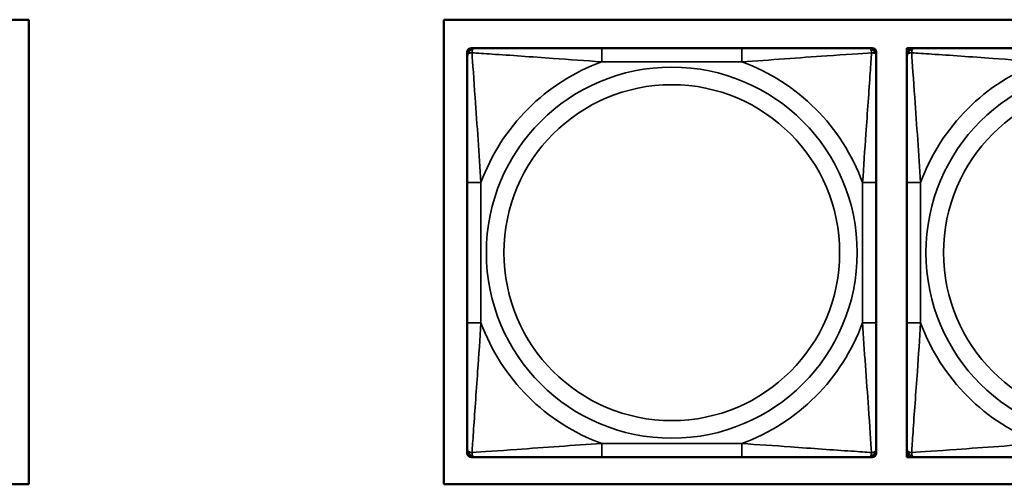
# Model space of a CAD drawing. Header units: inches. Extents: x 1.9 to 64.4, y 1.6 to 69.2.
# Tile 187 of 256: x 39.5 to 40.9, y 53.5 to 54.2. Entities that reach past the tile are written whole.
import ezdxf

# ---------------------------------------------------------------- set-up
doc = ezdxf.new("R2010")
doc.units = ezdxf.units.IN
doc.header["$MEASUREMENT"] = 0
doc.layers.add('Visible (ANSI)', color=7, linetype='Continuous', lineweight=50)
doc.layers.add('Visible Narrow (ANSI)', color=7, linetype='Continuous', lineweight=35)

msp = doc.modelspace()

# ---------------------------------------------------------------- linework, layer by layer
at = {"layer": 'Visible (ANSI)'}
for p, q in [((36.9175, 54.1872), (39.4857, 54.1872)), ((39.4857, 54.1872), (39.4857, 53.5167)), ((40.0847, 53.5167), (40.0847, 54.1872)), ((40.0847, 54.1872), (45.17, 54.1872)), ((40.1188, 54.1345), (40.1188, 54.1404)), ((40.1247, 54.1463), (40.1306, 54.1463)), ((40.5152, 54.1463), (40.3129, 54.1463)), ((40.6975, 54.1463), (40.7034, 54.1463)), ((40.7093, 54.1404), (40.7093, 54.1345)), ((40.7537, 54.1463), (40.7596, 54.1463)), ((40.7537, 54.1404), (40.7537, 54.1463)), ((40.7537, 54.1345), (40.7537, 54.1404)), ((40.7596, 54.1463), (40.7655, 54.1463)), ((40.1188, 53.9522), (40.1188, 53.7499)), ((40.7093, 53.7499), (40.7093, 53.9522)), ((40.7537, 53.9522), (40.7537, 53.7499)), ((40.1188, 53.5617), (40.1188, 53.5676)), ((40.7093, 53.5676), (40.7093, 53.5617)), ((40.7537, 53.5617), (40.7537, 53.5676)), ((40.1306, 53.5558), (40.1247, 53.5558)), ((40.3129, 53.5558), (40.5152, 53.5558)), ((40.7034, 53.5558), (40.6975, 53.5558)), ((40.7537, 53.5558), (40.7537, 53.5617)), ((40.7596, 53.5558), (40.7537, 53.5558)), ((40.7655, 53.5558), (40.7596, 53.5558)), ((39.4857, 53.5167), (36.9175, 53.5167)), ((45.17, 53.5167), (40.0847, 53.5167))]:
    msp.add_line(p, q, dxfattribs=at)
for centre, radius, start, end in [((40.1247, 54.1404), 0.00591, 90, 180), ((40.1306, 54.1345), 0.0118, 90, 180), ((40.6975, 54.1345), 0.0118, 0, 90), ((40.7034, 54.1404), 0.00591, 0, 90), ((40.7596, 54.1404), 0.00591, 90, 180), ((40.7655, 54.1345), 0.0118, 90, 180), ((40.1306, 53.5676), 0.0118, 180, 270), ((40.6975, 53.5676), 0.0118, 270, 0), ((40.7655, 53.5676), 0.0118, 180, 270), ((40.1247, 53.5617), 0.00591, 180, 270), ((40.7034, 53.5617), 0.00591, 270, 0), ((40.7596, 53.5617), 0.00591, 180, 270)]:
    msp.add_arc(centre, radius, start, end, dxfattribs=at)
for points, knots in [([(40.3129, 54.1463), (40.2893, 54.1463), (40.2653, 54.1463), (40.2419, 54.1463), (40.2112, 54.1463), (40.1804, 54.1463), (40.1571, 54.1463), (40.1451, 54.1463), (40.1355, 54.1463), (40.1306, 54.1463)], [0.2569537, 0.2569537, 0.2569537, 0.2569537, 0.4371919, 0.4371919, 0.4371919, 0.6739428, 0.6739428, 0.6739428, 0.7963818, 0.7963818, 0.7963818, 0.7963818]), ([(40.6975, 54.1463), (40.6918, 54.1463), (40.6793, 54.1463), (40.6641, 54.1463), (40.6407, 54.1463), (40.6115, 54.1463), (40.5825, 54.1463), (40.5603, 54.1463), (40.5376, 54.1463), (40.5152, 54.1463)], [-0.7968224, -0.7968224, -0.7968224, -0.7968224, -0.6514613, -0.6514613, -0.6514613, -0.427691, -0.427691, -0.427691, -0.2569517, -0.2569517, -0.2569517, -0.2569517]), ([(40.9479, 54.1463), (40.9242, 54.1463), (40.9002, 54.1463), (40.8768, 54.1463), (40.8462, 54.1463), (40.8153, 54.1463), (40.792, 54.1463), (40.78, 54.1463), (40.7704, 54.1463), (40.7655, 54.1463)], [0.2569537, 0.2569537, 0.2569537, 0.2569537, 0.4371919, 0.4371919, 0.4371919, 0.6739428, 0.6739428, 0.6739428, 0.7963818, 0.7963818, 0.7963818, 0.7963818]), ([(40.1188, 54.1345), (40.1188, 54.1288), (40.1188, 54.1163), (40.1188, 54.1011), (40.1188, 54.0776), (40.1188, 54.0485), (40.1188, 54.0194), (40.1188, 53.9973), (40.1188, 53.9746), (40.1188, 53.9522)], [-0.7968224, -0.7968224, -0.7968224, -0.7968224, -0.6514613, -0.6514613, -0.6514613, -0.427691, -0.427691, -0.427691, -0.2569517, -0.2569517, -0.2569517, -0.2569517]), ([(40.7093, 53.9522), (40.7093, 53.9759), (40.7093, 53.9998), (40.7093, 54.0232), (40.7093, 54.0539), (40.7093, 54.0848), (40.7093, 54.108), (40.7093, 54.12), (40.7093, 54.1297), (40.7093, 54.1345)], [0.2569537, 0.2569537, 0.2569537, 0.2569537, 0.4371919, 0.4371919, 0.4371919, 0.6739428, 0.6739428, 0.6739428, 0.7963818, 0.7963818, 0.7963818, 0.7963818]), ([(40.7537, 54.1345), (40.7537, 54.1288), (40.7537, 54.1163), (40.7537, 54.1011), (40.7537, 54.0776), (40.7537, 54.0485), (40.7537, 54.0194), (40.7537, 53.9973), (40.7537, 53.9746), (40.7537, 53.9522)], [-0.7968224, -0.7968224, -0.7968224, -0.7968224, -0.6514613, -0.6514613, -0.6514613, -0.427691, -0.427691, -0.427691, -0.2569517, -0.2569517, -0.2569517, -0.2569517]), ([(40.1188, 53.7499), (40.1188, 53.7262), (40.1188, 53.7022), (40.1188, 53.6789), (40.1188, 53.6482), (40.1188, 53.6173), (40.1188, 53.5941), (40.1188, 53.5821), (40.1188, 53.5724), (40.1188, 53.5676)], [0.2569537, 0.2569537, 0.2569537, 0.2569537, 0.4371919, 0.4371919, 0.4371919, 0.6739428, 0.6739428, 0.6739428, 0.7963818, 0.7963818, 0.7963818, 0.7963818]), ([(40.7093, 53.5676), (40.7093, 53.5733), (40.7093, 53.5858), (40.7093, 53.601), (40.7093, 53.6245), (40.7093, 53.6536), (40.7093, 53.6827), (40.7093, 53.7048), (40.7093, 53.7275), (40.7093, 53.7499)], [-0.7968224, -0.7968224, -0.7968224, -0.7968224, -0.6514613, -0.6514613, -0.6514613, -0.427691, -0.427691, -0.427691, -0.2569517, -0.2569517, -0.2569517, -0.2569517]), ([(40.7537, 53.7499), (40.7537, 53.7262), (40.7537, 53.7022), (40.7537, 53.6789), (40.7537, 53.6482), (40.7537, 53.6173), (40.7537, 53.5941), (40.7537, 53.5821), (40.7537, 53.5724), (40.7537, 53.5676)], [0.2569537, 0.2569537, 0.2569537, 0.2569537, 0.4371919, 0.4371919, 0.4371919, 0.6739428, 0.6739428, 0.6739428, 0.7963818, 0.7963818, 0.7963818, 0.7963818]), ([(40.1306, 53.5558), (40.1363, 53.5558), (40.1488, 53.5558), (40.164, 53.5558), (40.1875, 53.5558), (40.2166, 53.5558), (40.2457, 53.5558), (40.2679, 53.5558), (40.2905, 53.5558), (40.3129, 53.5558)], [-0.7968224, -0.7968224, -0.7968224, -0.7968224, -0.6514613, -0.6514613, -0.6514613, -0.427691, -0.427691, -0.427691, -0.2569517, -0.2569517, -0.2569517, -0.2569517]), ([(40.5152, 53.5558), (40.5389, 53.5558), (40.5629, 53.5558), (40.5862, 53.5558), (40.6169, 53.5558), (40.6478, 53.5558), (40.671, 53.5558), (40.6831, 53.5558), (40.6927, 53.5558), (40.6975, 53.5558)], [0.2569537, 0.2569537, 0.2569537, 0.2569537, 0.4371919, 0.4371919, 0.4371919, 0.6739428, 0.6739428, 0.6739428, 0.7963818, 0.7963818, 0.7963818, 0.7963818]), ([(40.7655, 53.5558), (40.7713, 53.5558), (40.7838, 53.5558), (40.799, 53.5558), (40.8224, 53.5558), (40.8515, 53.5558), (40.8806, 53.5558), (40.9028, 53.5558), (40.9254, 53.5558), (40.9479, 53.5558)], [-0.7968224, -0.7968224, -0.7968224, -0.7968224, -0.6514613, -0.6514613, -0.6514613, -0.427691, -0.427691, -0.427691, -0.2569517, -0.2569517, -0.2569517, -0.2569517])]:
    msp.add_open_spline(points, degree=3, knots=knots, dxfattribs=at)
at = {"layer": 'Visible Narrow (ANSI)'}
for p, q in [((40.3129, 54.1463), (40.3129, 54.1266)), ((40.5152, 54.1463), (40.5152, 54.1266)), ((40.3129, 54.1266), (40.5152, 54.1266)), ((40.1188, 53.9522), (40.1385, 53.9522)), ((40.1385, 53.7499), (40.1385, 53.9522)), ((40.6897, 53.9522), (40.6897, 53.7499)), ((40.7093, 53.9522), (40.6897, 53.9522)), ((40.7537, 53.9522), (40.7734, 53.9522)), ((40.7734, 53.7499), (40.7734, 53.9522)), ((40.1188, 53.7499), (40.1385, 53.7499)), ((40.7093, 53.7499), (40.6897, 53.7499)), ((40.7537, 53.7499), (40.7734, 53.7499)), ((40.5152, 53.5755), (40.3129, 53.5755)), ((40.3129, 53.5558), (40.3129, 53.5755)), ((40.5152, 53.5558), (40.5152, 53.5755))]:
    msp.add_line(p, q, dxfattribs=at)
for centre, radius in [((40.4141, 53.851), 0.2678), ((41.049, 53.851), 0.2678), ((40.4141, 53.851), 0.2424), ((41.049, 53.851), 0.2424)]:
    msp.add_circle(centre, radius, dxfattribs=at)
for centre, start, end in [((40.4141, 53.851), 110.1547, 159.8453), ((40.4141, 53.851), 20.1547, 69.8453), ((41.049, 53.851), 110.1547, 159.8453), ((40.4141, 53.851), 200.1547, 249.8453), ((40.4141, 53.851), 290.1547, 339.8453), ((41.049, 53.851), 200.1547, 249.8453)]:
    msp.add_arc(centre, 0.2936, start, end, dxfattribs=at)
for points, knots in [([(40.1188, 54.1345), (40.1188, 54.135), (40.1189, 54.1355), (40.1191, 54.1364), (40.1193, 54.1368), (40.1197, 54.1374), (40.1198, 54.1376), (40.1202, 54.1379), (40.1203, 54.138), (40.1207, 54.1384), (40.121, 54.1386), (40.1219, 54.139), (40.1226, 54.1392), (40.124, 54.1394), (40.1248, 54.1395), (40.1256, 54.1395)], [-0.0532704, -0.0532704, -0.0532704, -0.0532704, -0.04377373, -0.04377373, -0.03521335, -0.03521335, -0.02986312, -0.02986312, -0.02651922, -0.02651922, -0.01983142, -0.01983142, -0.00913095, -0.00913095, 0.00023197, 0.00023197, 0.00023197, 0.00023197]), ([(40.1256, 54.1395), (40.1256, 54.1403), (40.1257, 54.1411), (40.1259, 54.1425), (40.1261, 54.1432), (40.1265, 54.1441), (40.1267, 54.1444), (40.1271, 54.1448), (40.1272, 54.145), (40.1275, 54.1453), (40.1277, 54.1454), (40.1283, 54.1458), (40.1287, 54.146), (40.1296, 54.1463), (40.1301, 54.1463), (40.1306, 54.1463)], [-0.00023197, -0.00023197, -0.00023197, -0.00023197, 0.00913095, 0.00913095, 0.01983142, 0.01983142, 0.02651922, 0.02651922, 0.02986312, 0.02986312, 0.03521335, 0.03521335, 0.04377373, 0.04377373, 0.0532704, 0.0532704, 0.0532704, 0.0532704]), ([(40.1256, 54.1395), (40.1333, 54.139), (40.1433, 54.1383), (40.1803, 54.1359), (40.2121, 54.1336), (40.2663, 54.1297), (40.2895, 54.128), (40.3129, 54.1266)], [-0.7478145, -0.7478145, -0.7478145, -0.7478145, -0.6493253, -0.6493253, -0.427691, -0.427691, -0.2569537, -0.2569537, -0.2569537, -0.2569537]), ([(40.1385, 53.9522), (40.1361, 53.9927), (40.1328, 54.035), (40.1282, 54.1007), (40.1266, 54.1251), (40.1256, 54.1395)], [0.2569517, 0.2569517, 0.2569517, 0.2569517, 0.5559983, 0.5559983, 0.7482818, 0.7482818, 0.7482818, 0.7482818]), ([(40.5152, 54.1266), (40.5557, 54.129), (40.5981, 54.1323), (40.6637, 54.1369), (40.6881, 54.1386), (40.7025, 54.1395)], [0.2569517, 0.2569517, 0.2569517, 0.2569517, 0.5559983, 0.5559983, 0.7482818, 0.7482818, 0.7482818, 0.7482818]), ([(40.7025, 54.1395), (40.702, 54.1318), (40.7013, 54.1218), (40.6989, 54.0848), (40.6966, 54.053), (40.6927, 53.9988), (40.6911, 53.9756), (40.6897, 53.9522)], [-0.7478145, -0.7478145, -0.7478145, -0.7478145, -0.6493253, -0.6493253, -0.427691, -0.427691, -0.2569537, -0.2569537, -0.2569537, -0.2569537]), ([(40.6975, 54.1463), (40.6981, 54.1463), (40.6986, 54.1463), (40.6994, 54.146), (40.6998, 54.1458), (40.7004, 54.1454), (40.7006, 54.1453), (40.7009, 54.145), (40.7011, 54.1448), (40.7014, 54.1444), (40.7016, 54.1441), (40.702, 54.1432), (40.7022, 54.1425), (40.7025, 54.1411), (40.7025, 54.1403), (40.7025, 54.1395)], [-0.0532704, -0.0532704, -0.0532704, -0.0532704, -0.04377373, -0.04377373, -0.03521335, -0.03521335, -0.02986312, -0.02986312, -0.02651922, -0.02651922, -0.01983142, -0.01983142, -0.00913095, -0.00913095, 0.00023197, 0.00023197, 0.00023197, 0.00023197]), ([(40.7025, 54.1395), (40.7033, 54.1395), (40.7041, 54.1394), (40.7055, 54.1392), (40.7062, 54.139), (40.7071, 54.1386), (40.7074, 54.1384), (40.7078, 54.138), (40.708, 54.1379), (40.7083, 54.1376), (40.7085, 54.1374), (40.7088, 54.1368), (40.709, 54.1364), (40.7093, 54.1355), (40.7093, 54.135), (40.7093, 54.1345)], [-0.00023197, -0.00023197, -0.00023197, -0.00023197, 0.00913095, 0.00913095, 0.01983142, 0.01983142, 0.02651922, 0.02651922, 0.02986312, 0.02986312, 0.03521335, 0.03521335, 0.04377373, 0.04377373, 0.0532704, 0.0532704, 0.0532704, 0.0532704]), ([(40.7537, 54.1345), (40.7537, 54.135), (40.7538, 54.1355), (40.754, 54.1364), (40.7542, 54.1368), (40.7546, 54.1374), (40.7548, 54.1376), (40.7551, 54.1379), (40.7552, 54.138), (40.7556, 54.1384), (40.756, 54.1386), (40.7569, 54.139), (40.7575, 54.1392), (40.759, 54.1394), (40.7597, 54.1395), (40.7606, 54.1395)], [-0.0532704, -0.0532704, -0.0532704, -0.0532704, -0.04377373, -0.04377373, -0.03521335, -0.03521335, -0.02986312, -0.02986312, -0.02651922, -0.02651922, -0.01983142, -0.01983142, -0.00913095, -0.00913095, 0.00023197, 0.00023197, 0.00023197, 0.00023197]), ([(40.7606, 54.1395), (40.7606, 54.1403), (40.7606, 54.1411), (40.7608, 54.1425), (40.761, 54.1432), (40.7615, 54.1441), (40.7617, 54.1444), (40.762, 54.1448), (40.7621, 54.145), (40.7624, 54.1453), (40.7626, 54.1454), (40.7632, 54.1458), (40.7636, 54.146), (40.7645, 54.1463), (40.765, 54.1463), (40.7655, 54.1463)], [-0.00023197, -0.00023197, -0.00023197, -0.00023197, 0.00913095, 0.00913095, 0.01983142, 0.01983142, 0.02651922, 0.02651922, 0.02986312, 0.02986312, 0.03521335, 0.03521335, 0.04377373, 0.04377373, 0.0532704, 0.0532704, 0.0532704, 0.0532704]), ([(40.7606, 54.1395), (40.7682, 54.139), (40.7782, 54.1383), (40.8153, 54.1359), (40.847, 54.1336), (40.9013, 54.1297), (40.9245, 54.128), (40.9479, 54.1266)], [-0.7478145, -0.7478145, -0.7478145, -0.7478145, -0.6493253, -0.6493253, -0.427691, -0.427691, -0.2569537, -0.2569537, -0.2569537, -0.2569537]), ([(40.7734, 53.9522), (40.771, 53.9927), (40.7677, 54.035), (40.7631, 54.1007), (40.7615, 54.1251), (40.7606, 54.1395)], [0.2569517, 0.2569517, 0.2569517, 0.2569517, 0.5559983, 0.5559983, 0.7482818, 0.7482818, 0.7482818, 0.7482818]), ([(40.1256, 53.5626), (40.1261, 53.5703), (40.1268, 53.5803), (40.1293, 53.6173), (40.1315, 53.649), (40.1354, 53.7033), (40.1371, 53.7265), (40.1385, 53.7499)], [-0.7478145, -0.7478145, -0.7478145, -0.7478145, -0.6493253, -0.6493253, -0.427691, -0.427691, -0.2569537, -0.2569537, -0.2569537, -0.2569537]), ([(40.6897, 53.7499), (40.692, 53.7094), (40.6953, 53.6671), (40.7, 53.6014), (40.7016, 53.577), (40.7025, 53.5626)], [0.2569517, 0.2569517, 0.2569517, 0.2569517, 0.5559983, 0.5559983, 0.7482818, 0.7482818, 0.7482818, 0.7482818]), ([(40.7606, 53.5626), (40.7611, 53.5703), (40.7617, 53.5803), (40.7642, 53.6173), (40.7665, 53.649), (40.7704, 53.7033), (40.772, 53.7265), (40.7734, 53.7499)], [-0.7478145, -0.7478145, -0.7478145, -0.7478145, -0.6493253, -0.6493253, -0.427691, -0.427691, -0.2569537, -0.2569537, -0.2569537, -0.2569537]), ([(40.1256, 53.5626), (40.1248, 53.5626), (40.124, 53.5627), (40.1226, 53.5629), (40.1219, 53.5631), (40.121, 53.5635), (40.1207, 53.5637), (40.1203, 53.5641), (40.1202, 53.5642), (40.1198, 53.5645), (40.1197, 53.5647), (40.1193, 53.5653), (40.1191, 53.5657), (40.1189, 53.5665), (40.1188, 53.567), (40.1188, 53.5676)], [-0.00023197, -0.00023197, -0.00023197, -0.00023197, 0.00913095, 0.00913095, 0.01983142, 0.01983142, 0.02651922, 0.02651922, 0.02986312, 0.02986312, 0.03521335, 0.03521335, 0.04377373, 0.04377373, 0.0532704, 0.0532704, 0.0532704, 0.0532704]), ([(40.3129, 53.5755), (40.2724, 53.5731), (40.2301, 53.5698), (40.1644, 53.5652), (40.14, 53.5635), (40.1256, 53.5626)], [0.2569517, 0.2569517, 0.2569517, 0.2569517, 0.5559983, 0.5559983, 0.7482818, 0.7482818, 0.7482818, 0.7482818]), ([(40.7025, 53.5626), (40.6948, 53.5631), (40.6848, 53.5638), (40.6478, 53.5662), (40.6161, 53.5685), (40.5618, 53.5724), (40.5386, 53.574), (40.5152, 53.5755)], [-0.7478145, -0.7478145, -0.7478145, -0.7478145, -0.6493253, -0.6493253, -0.427691, -0.427691, -0.2569537, -0.2569537, -0.2569537, -0.2569537]), ([(40.7093, 53.5676), (40.7093, 53.567), (40.7093, 53.5665), (40.709, 53.5657), (40.7088, 53.5653), (40.7085, 53.5647), (40.7083, 53.5645), (40.708, 53.5642), (40.7078, 53.5641), (40.7074, 53.5637), (40.7071, 53.5635), (40.7062, 53.5631), (40.7055, 53.5629), (40.7041, 53.5627), (40.7033, 53.5626), (40.7025, 53.5626)], [-0.0532704, -0.0532704, -0.0532704, -0.0532704, -0.04377373, -0.04377373, -0.03521335, -0.03521335, -0.02986312, -0.02986312, -0.02651922, -0.02651922, -0.01983142, -0.01983142, -0.00913095, -0.00913095, 0.00023197, 0.00023197, 0.00023197, 0.00023197]), ([(40.7606, 53.5626), (40.7597, 53.5626), (40.759, 53.5627), (40.7575, 53.5629), (40.7569, 53.5631), (40.756, 53.5635), (40.7556, 53.5637), (40.7552, 53.5641), (40.7551, 53.5642), (40.7548, 53.5645), (40.7546, 53.5647), (40.7542, 53.5653), (40.754, 53.5657), (40.7538, 53.5665), (40.7537, 53.567), (40.7537, 53.5676)], [-0.00023197, -0.00023197, -0.00023197, -0.00023197, 0.00913095, 0.00913095, 0.01983142, 0.01983142, 0.02651922, 0.02651922, 0.02986312, 0.02986312, 0.03521335, 0.03521335, 0.04377373, 0.04377373, 0.0532704, 0.0532704, 0.0532704, 0.0532704]), ([(40.9479, 53.5755), (40.9074, 53.5731), (40.865, 53.5698), (40.7994, 53.5652), (40.7749, 53.5635), (40.7606, 53.5626)], [0.2569517, 0.2569517, 0.2569517, 0.2569517, 0.5559983, 0.5559983, 0.7482818, 0.7482818, 0.7482818, 0.7482818]), ([(40.1306, 53.5558), (40.1301, 53.5558), (40.1296, 53.5558), (40.1287, 53.5561), (40.1283, 53.5563), (40.1277, 53.5567), (40.1275, 53.5568), (40.1272, 53.5571), (40.1271, 53.5573), (40.1267, 53.5577), (40.1265, 53.558), (40.1261, 53.5589), (40.1259, 53.5596), (40.1257, 53.561), (40.1256, 53.5618), (40.1256, 53.5626)], [-0.0532704, -0.0532704, -0.0532704, -0.0532704, -0.04377373, -0.04377373, -0.03521335, -0.03521335, -0.02986312, -0.02986312, -0.02651922, -0.02651922, -0.01983142, -0.01983142, -0.00913095, -0.00913095, 0.00023197, 0.00023197, 0.00023197, 0.00023197]), ([(40.7025, 53.5626), (40.7025, 53.5618), (40.7025, 53.561), (40.7022, 53.5596), (40.702, 53.5589), (40.7016, 53.558), (40.7014, 53.5577), (40.7011, 53.5573), (40.7009, 53.5571), (40.7006, 53.5568), (40.7004, 53.5567), (40.6998, 53.5563), (40.6994, 53.5561), (40.6986, 53.5558), (40.6981, 53.5558), (40.6975, 53.5558)], [-0.00023197, -0.00023197, -0.00023197, -0.00023197, 0.00913095, 0.00913095, 0.01983142, 0.01983142, 0.02651922, 0.02651922, 0.02986312, 0.02986312, 0.03521335, 0.03521335, 0.04377373, 0.04377373, 0.0532704, 0.0532704, 0.0532704, 0.0532704]), ([(40.7655, 53.5558), (40.765, 53.5558), (40.7645, 53.5558), (40.7636, 53.5561), (40.7632, 53.5563), (40.7626, 53.5567), (40.7624, 53.5568), (40.7621, 53.5571), (40.762, 53.5573), (40.7617, 53.5577), (40.7615, 53.558), (40.761, 53.5589), (40.7608, 53.5596), (40.7606, 53.561), (40.7606, 53.5618), (40.7606, 53.5626)], [-0.0532704, -0.0532704, -0.0532704, -0.0532704, -0.04377373, -0.04377373, -0.03521335, -0.03521335, -0.02986312, -0.02986312, -0.02651922, -0.02651922, -0.01983142, -0.01983142, -0.00913095, -0.00913095, 0.00023197, 0.00023197, 0.00023197, 0.00023197])]:
    msp.add_open_spline(points, degree=3, knots=knots, dxfattribs=at)

doc.saveas('drawing.dxf')
